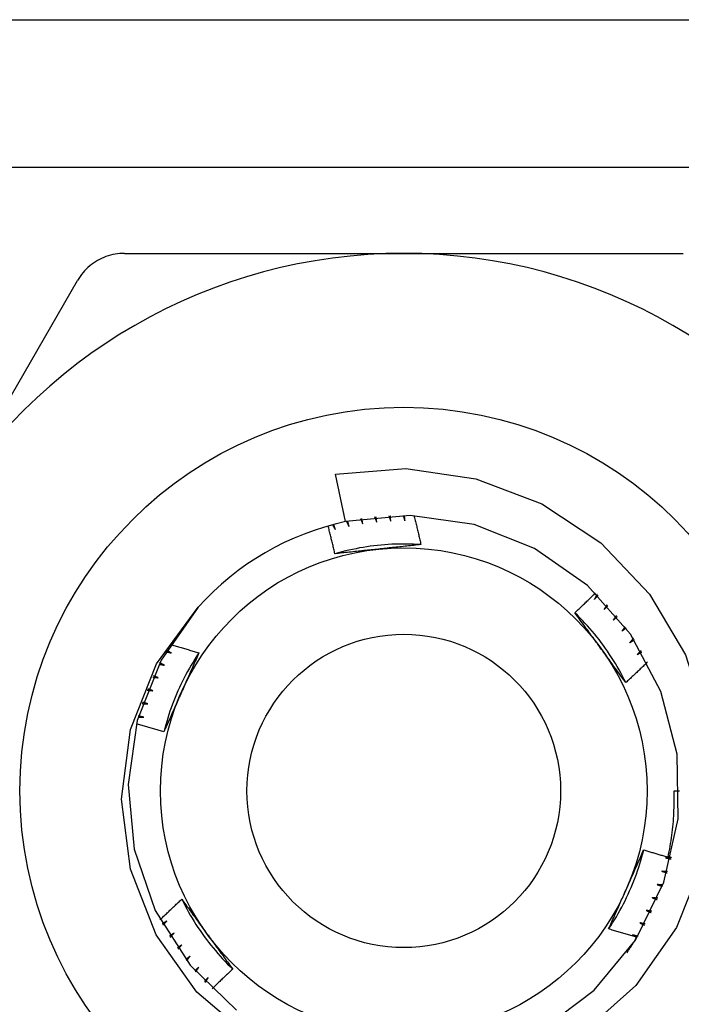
# Model space of a CAD drawing. Header units: inches. Extents: x 5 to 160, y 9 to 87.
# Tile 19 of 203: x 7.738 to 7.979, y 23.145 to 23.504. Entities that reach past the tile are written whole.
import ezdxf

# ---------------------------------------------------------------- set-up
doc = ezdxf.new("R2010")
doc.units = ezdxf.units.IN
doc.header["$MEASUREMENT"] = 0
doc.layers.add('Visible Edges(ANSI)', color=7, linetype='Continuous', lineweight=25)
doc.layers.add('Visible Tangent Edges(ANSI)', color=7, linetype='Continuous', lineweight=25)

msp = doc.modelspace()

# ---------------------------------------------------------------- linework, layer by layer
at = {"layer": 'Visible Edges(ANSI)'}
for p, q in [((7.55145, 23.50408), (31.82704, 23.50408)), ((7.7765, 23.41894), (7.87822, 23.41894)), ((7.87822, 23.41894), (7.97994, 23.41894)), ((7.7086, 23.32101), (7.75946, 23.4091)), ((7.85704, 23.32121), (7.8533, 23.33853)), ((7.97665, 23.22308), (7.97862, 23.22308))]:
    msp.add_line(p, q, dxfattribs=at)
at = {"layer": 'Visible Edges(ANSI)', "flags": 128}
for points in [[(7.7765, 23.41894), (7.77565, 23.41892), (7.77479, 23.41887), (7.77394, 23.41878), (7.77308, 23.41864), (7.77224, 23.41847), (7.77139, 23.41826), (7.77056, 23.41802), (7.76975, 23.41774), (7.76895, 23.41743), (7.76816, 23.41709), (7.7674, 23.41671), (7.76666, 23.41631), (7.76594, 23.41587), (7.76524, 23.4154), (7.76455, 23.41489), (7.76388, 23.41435), (7.76323, 23.41378), (7.7626, 23.41319), (7.762, 23.41256), (7.76143, 23.41191), (7.76089, 23.41124), (7.76038, 23.41055), (7.7599, 23.40983), (7.75946, 23.4091)], [(7.8533, 23.33853), (7.87896, 23.3405), (7.90445, 23.33683), (7.92847, 23.32767), (7.94993, 23.31342), (7.96765, 23.29481), (7.98079, 23.27268), (7.98862, 23.2482), (7.99073, 23.22258), (7.98696, 23.19713), (7.97749, 23.17326), (7.96276, 23.15218), (7.94359, 23.1351)], [(7.92869, 23.13629), (7.94756, 23.15047), (7.96259, 23.16866), (7.97296, 23.18986), (7.9781, 23.2129), (7.97772, 23.23649), (7.97183, 23.25935), (7.96078, 23.2802), (7.94516, 23.2979), (7.92585, 23.31146), (7.9039, 23.32013), (7.88053, 23.32344), (7.85704, 23.32121)], [(7.86243, 23.32222), (7.86247, 23.32214), (7.8625, 23.32207), (7.86254, 23.32199), (7.86258, 23.32191), (7.86261, 23.32184), (7.86265, 23.32176), (7.86269, 23.32168), (7.86272, 23.3216), (7.86276, 23.32153), (7.86279, 23.32145), (7.86283, 23.32137), (7.86287, 23.32129), (7.8629, 23.32122), (7.86294, 23.32114), (7.86297, 23.32106), (7.86301, 23.32099), (7.86305, 23.32091), (7.86308, 23.32083), (7.86312, 23.32075), (7.86315, 23.32068), (7.86319, 23.3206), (7.86323, 23.32052), (7.86326, 23.32044), (7.8633, 23.32037)], [(7.8633, 23.32037), (7.86328, 23.32045), (7.86327, 23.32053), (7.86325, 23.32061), (7.86324, 23.32069), (7.86322, 23.32077), (7.86321, 23.32085), (7.86319, 23.32093), (7.86318, 23.32101), (7.86317, 23.32109), (7.86315, 23.32117), (7.86314, 23.32125), (7.86312, 23.32133), (7.86311, 23.32141), (7.86309, 23.3215), (7.86308, 23.32158), (7.86306, 23.32166), (7.86305, 23.32174), (7.86303, 23.32182), (7.86302, 23.3219), (7.863, 23.32198), (7.86299, 23.32206), (7.86297, 23.32214), (7.86296, 23.32222), (7.86295, 23.3223)], [(7.8676, 23.32291), (7.86763, 23.32283), (7.86766, 23.32275), (7.8677, 23.32267), (7.86773, 23.32259), (7.86776, 23.32251), (7.86779, 23.32243), (7.86782, 23.32235), (7.86786, 23.32228), (7.86789, 23.3222), (7.86792, 23.32212), (7.86795, 23.32204), (7.86798, 23.32196), (7.86802, 23.32188), (7.86805, 23.3218), (7.86808, 23.32172), (7.86811, 23.32164), (7.86814, 23.32156), (7.86818, 23.32148), (7.86821, 23.32141), (7.86824, 23.32133), (7.86827, 23.32125), (7.8683, 23.32117), (7.86834, 23.32109), (7.86837, 23.32101)], [(7.86837, 23.32101), (7.86836, 23.32109), (7.86835, 23.32117), (7.86834, 23.32125), (7.86833, 23.32134), (7.86832, 23.32142), (7.8683, 23.3215), (7.86829, 23.32158), (7.86828, 23.32166), (7.86827, 23.32174), (7.86826, 23.32182), (7.86825, 23.3219), (7.86824, 23.32199), (7.86823, 23.32207), (7.86822, 23.32215), (7.86821, 23.32223), (7.8682, 23.32231), (7.86819, 23.32239), (7.86818, 23.32247), (7.86817, 23.32255), (7.86816, 23.32264), (7.86815, 23.32272), (7.86814, 23.3228), (7.86813, 23.32288), (7.86812, 23.32296)], [(7.87279, 23.32332), (7.87282, 23.32324), (7.87285, 23.32316), (7.87288, 23.32308), (7.87291, 23.323), (7.87293, 23.32292), (7.87296, 23.32284), (7.87299, 23.32276), (7.87302, 23.32268), (7.87305, 23.3226), (7.87307, 23.32252), (7.8731, 23.32244), (7.87313, 23.32236), (7.87316, 23.32228), (7.87319, 23.3222), (7.87321, 23.32212), (7.87324, 23.32203), (7.87327, 23.32195), (7.8733, 23.32187), (7.87333, 23.32179), (7.87335, 23.32171), (7.87338, 23.32163), (7.87341, 23.32155), (7.87344, 23.32147), (7.87346, 23.32139)], [(7.87346, 23.32139), (7.87346, 23.32147), (7.87345, 23.32155), (7.87345, 23.32163), (7.87344, 23.32172), (7.87343, 23.3218), (7.87343, 23.32188), (7.87342, 23.32196), (7.87341, 23.32204), (7.87341, 23.32212), (7.8734, 23.32221), (7.87339, 23.32229), (7.87339, 23.32237), (7.87338, 23.32245), (7.87338, 23.32253), (7.87337, 23.32262), (7.87336, 23.3227), (7.87336, 23.32278), (7.87335, 23.32286), (7.87334, 23.32294), (7.87334, 23.32302), (7.87333, 23.32311), (7.87333, 23.32319), (7.87332, 23.32327), (7.87331, 23.32335)], [(7.878, 23.32347), (7.87803, 23.32339), (7.87805, 23.32331), (7.87808, 23.32323), (7.8781, 23.32314), (7.87812, 23.32306), (7.87815, 23.32298), (7.87817, 23.3229), (7.8782, 23.32282), (7.87822, 23.32273), (7.87824, 23.32265), (7.87827, 23.32257), (7.87829, 23.32249), (7.87831, 23.32241), (7.87834, 23.32232), (7.87836, 23.32224), (7.87839, 23.32216), (7.87841, 23.32208), (7.87843, 23.322), (7.87846, 23.32191), (7.87848, 23.32183), (7.8785, 23.32175), (7.87853, 23.32167), (7.87855, 23.32159), (7.87857, 23.3215)], [(7.87857, 23.3215), (7.87857, 23.32159), (7.87857, 23.32167), (7.87857, 23.32175), (7.87857, 23.32183), (7.87856, 23.32191), (7.87856, 23.322), (7.87856, 23.32208), (7.87856, 23.32216), (7.87855, 23.32224), (7.87855, 23.32232), (7.87855, 23.32241), (7.87855, 23.32249), (7.87855, 23.32257), (7.87854, 23.32265), (7.87854, 23.32273), (7.87854, 23.32282), (7.87854, 23.3229), (7.87854, 23.32298), (7.87853, 23.32306), (7.87853, 23.32314), (7.87853, 23.32322), (7.87853, 23.32331), (7.87853, 23.32339), (7.87853, 23.32347)], [(7.88194, 23.3234), (7.88206, 23.32296), (7.88217, 23.32252), (7.88227, 23.32209), (7.88238, 23.32165), (7.88249, 23.32121), (7.8826, 23.32077), (7.88271, 23.32033), (7.88281, 23.31989), (7.88292, 23.31945), (7.88303, 23.31901), (7.88313, 23.31857), (7.88324, 23.31813), (7.88334, 23.31769), (7.88345, 23.31725), (7.88355, 23.3168), (7.88365, 23.31636), (7.88376, 23.31592), (7.88386, 23.31548), (7.88396, 23.31504), (7.88406, 23.3146), (7.88416, 23.31416), (7.88426, 23.31372), (7.88436, 23.31327), (7.88446, 23.31283)], [(7.85314, 23.30948), (7.85304, 23.30991), (7.85295, 23.31033), (7.85285, 23.31075), (7.85275, 23.31118), (7.85265, 23.3116), (7.85255, 23.31202), (7.85245, 23.31245), (7.85235, 23.31287), (7.85225, 23.31329), (7.85215, 23.31371), (7.85205, 23.31414), (7.85194, 23.31456), (7.85184, 23.31498), (7.85174, 23.3154), (7.85163, 23.31583), (7.85153, 23.31625), (7.85142, 23.31667), (7.85132, 23.31709), (7.85121, 23.31751), (7.85111, 23.31793), (7.851, 23.31836), (7.85089, 23.31878), (7.85078, 23.3192), (7.85068, 23.31962)], [(7.85224, 23.32005), (7.85228, 23.31998), (7.85233, 23.3199), (7.85237, 23.31983), (7.85241, 23.31976), (7.85246, 23.31969), (7.8525, 23.31961), (7.85255, 23.31954), (7.85259, 23.31947), (7.85263, 23.31939), (7.85268, 23.31932), (7.85272, 23.31925), (7.85277, 23.31917), (7.85281, 23.3191), (7.85285, 23.31903), (7.8529, 23.31895), (7.85294, 23.31888), (7.85299, 23.31881), (7.85303, 23.31873), (7.85307, 23.31866), (7.85312, 23.31859), (7.85316, 23.31852), (7.85321, 23.31844), (7.85325, 23.31837), (7.85329, 23.3183)], [(7.85329, 23.3183), (7.85327, 23.31837), (7.85325, 23.31845), (7.85322, 23.31853), (7.8532, 23.31861), (7.85318, 23.31869), (7.85315, 23.31877), (7.85313, 23.31885), (7.85311, 23.31892), (7.85309, 23.319), (7.85306, 23.31908), (7.85304, 23.31916), (7.85302, 23.31924), (7.85299, 23.31932), (7.85297, 23.3194), (7.85295, 23.31948), (7.85292, 23.31955), (7.8529, 23.31963), (7.85288, 23.31971), (7.85286, 23.31979), (7.85283, 23.31987), (7.85281, 23.31995), (7.85279, 23.32003), (7.85276, 23.3201), (7.85274, 23.32018)], [(7.85731, 23.32127), (7.85735, 23.32119), (7.85739, 23.32112), (7.85743, 23.32104), (7.85747, 23.32097), (7.85751, 23.32089), (7.85755, 23.32082), (7.85759, 23.32074), (7.85763, 23.32067), (7.85767, 23.32059), (7.85771, 23.32052), (7.85775, 23.32044), (7.85779, 23.32037), (7.85783, 23.32029), (7.85787, 23.32021), (7.85791, 23.32014), (7.85795, 23.32006), (7.85799, 23.31999), (7.85803, 23.31991), (7.85807, 23.31984), (7.85811, 23.31976), (7.85815, 23.31969), (7.85819, 23.31961), (7.85823, 23.31954), (7.85827, 23.31946)], [(7.85827, 23.31946), (7.85825, 23.31954), (7.85823, 23.31962), (7.85821, 23.3197), (7.85819, 23.31978), (7.85817, 23.31986), (7.85816, 23.31994), (7.85814, 23.32002), (7.85812, 23.3201), (7.8581, 23.32018), (7.85808, 23.32026), (7.85806, 23.32034), (7.85804, 23.32042), (7.85802, 23.3205), (7.858, 23.32058), (7.85798, 23.32066), (7.85797, 23.32074), (7.85795, 23.32082), (7.85793, 23.3209), (7.85791, 23.32098), (7.85789, 23.32106), (7.85787, 23.32114), (7.85785, 23.32122), (7.85783, 23.3213), (7.85782, 23.32138)], [(7.88446, 23.31283), (7.88314, 23.31291), (7.88182, 23.31297), (7.88051, 23.31301), (7.87919, 23.31303), (7.87787, 23.31304), (7.87655, 23.31302), (7.87523, 23.31299), (7.87391, 23.31293), (7.87259, 23.31286), (7.87128, 23.31277), (7.86996, 23.31266), (7.86865, 23.31253), (7.86734, 23.31238), (7.86603, 23.31221), (7.86473, 23.31202), (7.86342, 23.31181), (7.86212, 23.31159), (7.86083, 23.31134), (7.85954, 23.31108), (7.85825, 23.3108), (7.85696, 23.3105), (7.85568, 23.31018), (7.85441, 23.30984), (7.85314, 23.30948)], [(7.88446, 23.31283), (7.88382, 23.31276), (7.88318, 23.31269), (7.88253, 23.31262), (7.88189, 23.31255), (7.88125, 23.31248), (7.88061, 23.31241), (7.87996, 23.31234), (7.87932, 23.31227), (7.87868, 23.3122), (7.87803, 23.31213), (7.87739, 23.31206), (7.87674, 23.312), (7.8761, 23.31193), (7.87545, 23.31186), (7.87481, 23.31179), (7.87416, 23.31172), (7.87351, 23.31165), (7.87286, 23.31159), (7.87221, 23.31152), (7.87157, 23.31145), (7.87092, 23.31138), (7.87027, 23.31131), (7.86961, 23.31124), (7.86896, 23.31117)], [(7.86896, 23.31117), (7.8683, 23.3111), (7.86763, 23.31104), (7.86697, 23.31097), (7.86631, 23.3109), (7.86564, 23.31083), (7.86498, 23.31076), (7.86432, 23.31069), (7.86366, 23.31062), (7.863, 23.31055), (7.86234, 23.31048), (7.86168, 23.31041), (7.86102, 23.31034), (7.86036, 23.31027), (7.8597, 23.3102), (7.85905, 23.31013), (7.85839, 23.31005), (7.85773, 23.30998), (7.85708, 23.30991), (7.85642, 23.30984), (7.85576, 23.30977), (7.85511, 23.3097), (7.85445, 23.30963), (7.8538, 23.30955), (7.85314, 23.30948)], [(7.94051, 23.288), (7.94083, 23.2883), (7.94115, 23.28859), (7.94147, 23.28889), (7.94178, 23.28919), (7.9421, 23.28948), (7.94242, 23.28978), (7.94273, 23.29008), (7.94305, 23.29038), (7.94336, 23.29068), (7.94368, 23.29098), (7.94399, 23.29128), (7.94431, 23.29158), (7.94462, 23.29188), (7.94494, 23.29218), (7.94525, 23.29248), (7.94556, 23.29278), (7.94588, 23.29308), (7.94619, 23.29338), (7.9465, 23.29369), (7.94681, 23.29399), (7.94712, 23.29429), (7.94744, 23.29459), (7.94775, 23.2949), (7.94806, 23.2952)], [(7.94859, 23.29468), (7.94855, 23.2946), (7.94851, 23.29453), (7.94847, 23.29445), (7.94843, 23.29438), (7.94839, 23.2943), (7.94835, 23.29423), (7.94831, 23.29415), (7.94827, 23.29408), (7.94823, 23.294), (7.94819, 23.29393), (7.94815, 23.29385), (7.94811, 23.29378), (7.94807, 23.2937), (7.94803, 23.29363), (7.94798, 23.29355), (7.94794, 23.29348), (7.9479, 23.2934), (7.94786, 23.29333), (7.94782, 23.29325), (7.94778, 23.29318), (7.94774, 23.2931), (7.9477, 23.29303), (7.94766, 23.29295), (7.94762, 23.29288)], [(7.94762, 23.29288), (7.94767, 23.29294), (7.94773, 23.293), (7.94779, 23.29306), (7.94784, 23.29312), (7.9479, 23.29318), (7.94795, 23.29324), (7.94801, 23.2933), (7.94807, 23.29336), (7.94812, 23.29342), (7.94818, 23.29348), (7.94823, 23.29354), (7.94829, 23.2936), (7.94835, 23.29366), (7.9484, 23.29372), (7.94846, 23.29378), (7.94851, 23.29384), (7.94857, 23.29389), (7.94863, 23.29395), (7.94868, 23.29401), (7.94874, 23.29407), (7.9488, 23.29413), (7.94885, 23.29419), (7.94891, 23.29425), (7.94896, 23.29431)], [(7.82242, 23.13312), (7.80291, 23.14977), (7.788, 23.17068), (7.77867, 23.19456), (7.77549, 23.22002), (7.77873, 23.24548), (7.78822, 23.26933), (7.8034, 23.29002)], [(7.8034, 23.29002), (7.78984, 23.2707), (7.78117, 23.24876), (7.77786, 23.22539), (7.78009, 23.2019), (7.78774, 23.17957), (7.8004, 23.15965), (7.81736, 23.14324)], [(7.95222, 23.29093), (7.95217, 23.29086), (7.95213, 23.29078), (7.95208, 23.29071), (7.95204, 23.29064), (7.95199, 23.29056), (7.95195, 23.29049), (7.9519, 23.29042), (7.95186, 23.29035), (7.95182, 23.29027), (7.95177, 23.2902), (7.95173, 23.29013), (7.95168, 23.29006), (7.95164, 23.28998), (7.95159, 23.28991), (7.95155, 23.28984), (7.9515, 23.28976), (7.95146, 23.28969), (7.95141, 23.28962), (7.95137, 23.28955), (7.95133, 23.28947), (7.95128, 23.2894), (7.95124, 23.28933), (7.95119, 23.28926), (7.95115, 23.28918)], [(7.95115, 23.28918), (7.95121, 23.28924), (7.95126, 23.2893), (7.95132, 23.28935), (7.95138, 23.28941), (7.95144, 23.28947), (7.9515, 23.28952), (7.95156, 23.28958), (7.95162, 23.28964), (7.95168, 23.28969), (7.95174, 23.28975), (7.9518, 23.28981), (7.95186, 23.28986), (7.95192, 23.28992), (7.95197, 23.28998), (7.95203, 23.29003), (7.95209, 23.29009), (7.95215, 23.29015), (7.95221, 23.2902), (7.95227, 23.29026), (7.95233, 23.29032), (7.95239, 23.29037), (7.95245, 23.29043), (7.95251, 23.29049), (7.95257, 23.29054)], [(7.95906, 23.26255), (7.95848, 23.26373), (7.95787, 23.2649), (7.95725, 23.26607), (7.95661, 23.26722), (7.95595, 23.26836), (7.95528, 23.2695), (7.95459, 23.27062), (7.95388, 23.27174), (7.95316, 23.27284), (7.95242, 23.27394), (7.95167, 23.27502), (7.9509, 23.27609), (7.95012, 23.27715), (7.94932, 23.2782), (7.9485, 23.27924), (7.94767, 23.28026), (7.94683, 23.28127), (7.94597, 23.28228), (7.94509, 23.28326), (7.9442, 23.28424), (7.9433, 23.2852), (7.94238, 23.28615), (7.94145, 23.28708), (7.94051, 23.288)], [(7.94989, 23.27514), (7.94949, 23.27569), (7.9491, 23.27623), (7.94871, 23.27677), (7.94832, 23.27731), (7.94793, 23.27784), (7.94753, 23.27838), (7.94714, 23.27892), (7.94675, 23.27946), (7.94636, 23.27999), (7.94597, 23.28053), (7.94558, 23.28107), (7.94519, 23.2816), (7.9448, 23.28214), (7.94441, 23.28267), (7.94402, 23.28321), (7.94363, 23.28374), (7.94324, 23.28428), (7.94285, 23.28481), (7.94246, 23.28534), (7.94207, 23.28587), (7.94168, 23.28641), (7.94129, 23.28694), (7.9409, 23.28747), (7.94051, 23.288)], [(7.95564, 23.287), (7.95559, 23.28693), (7.95554, 23.28686), (7.95549, 23.28679), (7.95545, 23.28672), (7.9554, 23.28664), (7.95535, 23.28657), (7.9553, 23.2865), (7.95525, 23.28643), (7.9552, 23.28636), (7.95516, 23.28629), (7.95511, 23.28622), (7.95506, 23.28615), (7.95501, 23.28608), (7.95496, 23.28601), (7.95492, 23.28594), (7.95487, 23.28587), (7.95482, 23.2858), (7.95477, 23.28573), (7.95472, 23.28566), (7.95467, 23.28559), (7.95462, 23.28552), (7.95458, 23.28545), (7.95453, 23.28538), (7.95448, 23.28531)], [(7.95448, 23.28531), (7.95454, 23.28536), (7.9546, 23.28542), (7.95467, 23.28547), (7.95473, 23.28552), (7.95479, 23.28558), (7.95485, 23.28563), (7.95491, 23.28568), (7.95498, 23.28574), (7.95504, 23.28579), (7.9551, 23.28585), (7.95516, 23.2859), (7.95522, 23.28595), (7.95529, 23.28601), (7.95535, 23.28606), (7.95541, 23.28611), (7.95547, 23.28617), (7.95553, 23.28622), (7.9556, 23.28627), (7.95566, 23.28633), (7.95572, 23.28638), (7.95578, 23.28643), (7.95584, 23.28649), (7.95591, 23.28654), (7.95597, 23.28659)], [(7.95885, 23.28289), (7.9588, 23.28283), (7.95875, 23.28276), (7.9587, 23.28269), (7.95864, 23.28262), (7.95859, 23.28255), (7.95854, 23.28249), (7.95849, 23.28242), (7.95844, 23.28235), (7.95839, 23.28228), (7.95833, 23.28221), (7.95828, 23.28215), (7.95823, 23.28208), (7.95818, 23.28201), (7.95813, 23.28194), (7.95807, 23.28188), (7.95802, 23.28181), (7.95797, 23.28174), (7.95792, 23.28167), (7.95787, 23.2816), (7.95781, 23.28154), (7.95776, 23.28147), (7.95771, 23.2814), (7.95766, 23.28133), (7.95761, 23.28127)], [(7.95761, 23.28127), (7.95767, 23.28132), (7.95774, 23.28137), (7.9578, 23.28142), (7.95787, 23.28147), (7.95793, 23.28152), (7.95799, 23.28157), (7.95806, 23.28162), (7.95812, 23.28167), (7.95819, 23.28172), (7.95825, 23.28177), (7.95832, 23.28182), (7.95838, 23.28187), (7.95845, 23.28192), (7.95851, 23.28197), (7.95858, 23.28202), (7.95864, 23.28207), (7.95871, 23.28212), (7.95877, 23.28217), (7.95884, 23.28222), (7.9589, 23.28227), (7.95897, 23.28232), (7.95903, 23.28237), (7.9591, 23.28242), (7.95916, 23.28247)], [(7.7932, 23.27646), (7.79364, 23.27634), (7.79407, 23.27622), (7.79451, 23.27609), (7.79494, 23.27597), (7.79538, 23.27584), (7.79581, 23.27571), (7.79624, 23.27559), (7.79668, 23.27546), (7.79711, 23.27533), (7.79755, 23.2752), (7.79798, 23.27508), (7.79841, 23.27495), (7.79885, 23.27482), (7.79928, 23.27469), (7.79972, 23.27456), (7.80015, 23.27442), (7.80058, 23.27429), (7.80102, 23.27416), (7.80145, 23.27403), (7.80188, 23.27389), (7.80231, 23.27376), (7.80275, 23.27363), (7.80318, 23.27349), (7.80361, 23.27336)], [(7.96185, 23.27863), (7.96179, 23.27856), (7.96174, 23.2785), (7.96168, 23.27843), (7.96163, 23.27837), (7.96157, 23.2783), (7.96152, 23.27824), (7.96146, 23.27817), (7.96141, 23.27811), (7.96135, 23.27804), (7.9613, 23.27798), (7.96124, 23.27791), (7.96118, 23.27785), (7.96113, 23.27778), (7.96107, 23.27772), (7.96102, 23.27765), (7.96096, 23.27759), (7.96091, 23.27752), (7.96085, 23.27746), (7.9608, 23.27739), (7.96074, 23.27733), (7.96069, 23.27726), (7.96063, 23.2772), (7.96058, 23.27713), (7.96052, 23.27707)], [(7.96052, 23.27707), (7.96059, 23.27711), (7.96065, 23.27716), (7.96072, 23.27721), (7.96079, 23.27726), (7.96086, 23.2773), (7.96092, 23.27735), (7.96099, 23.2774), (7.96106, 23.27744), (7.96112, 23.27749), (7.96119, 23.27754), (7.96126, 23.27758), (7.96133, 23.27763), (7.96139, 23.27768), (7.96146, 23.27773), (7.96153, 23.27777), (7.9616, 23.27782), (7.96166, 23.27787), (7.96173, 23.27791), (7.9618, 23.27796), (7.96186, 23.27801), (7.96193, 23.27805), (7.962, 23.2781), (7.96207, 23.27815), (7.96213, 23.27819)], [(7.80362, 23.27335), (7.80289, 23.27225), (7.80218, 23.27114), (7.80148, 23.27002), (7.8008, 23.26889), (7.80014, 23.26775), (7.79949, 23.2666), (7.79886, 23.26544), (7.79825, 23.26427), (7.79765, 23.26309), (7.79708, 23.26191), (7.79652, 23.26071), (7.79597, 23.25951), (7.79545, 23.2583), (7.79494, 23.25709), (7.79445, 23.25586), (7.79397, 23.25463), (7.79352, 23.25339), (7.79308, 23.25215), (7.79267, 23.2509), (7.79227, 23.24964), (7.79188, 23.24838), (7.79152, 23.24711), (7.79118, 23.24584), (7.79085, 23.24456)], [(7.79161, 23.27384), (7.79169, 23.27382), (7.79177, 23.2738), (7.79185, 23.27377), (7.79194, 23.27375), (7.79202, 23.27373), (7.7921, 23.27371), (7.79219, 23.27369), (7.79227, 23.27367), (7.79235, 23.27365), (7.79243, 23.27363), (7.79252, 23.27361), (7.7926, 23.27358), (7.79268, 23.27356), (7.79276, 23.27354), (7.79285, 23.27352), (7.79293, 23.2735), (7.79301, 23.27348), (7.79309, 23.27346), (7.79318, 23.27344), (7.79326, 23.27342), (7.79334, 23.27339), (7.79342, 23.27337), (7.79351, 23.27335), (7.79359, 23.27333)], [(7.79359, 23.27333), (7.79352, 23.27337), (7.79345, 23.27341), (7.79337, 23.27345), (7.7933, 23.27349), (7.79323, 23.27353), (7.79316, 23.27357), (7.79309, 23.27361), (7.79302, 23.27365), (7.79294, 23.27369), (7.79287, 23.27373), (7.7928, 23.27377), (7.79273, 23.27381), (7.79266, 23.27385), (7.79259, 23.27389), (7.79251, 23.27393), (7.79244, 23.27397), (7.79237, 23.27401), (7.7923, 23.27405), (7.79223, 23.27409), (7.79216, 23.27413), (7.79209, 23.27417), (7.79201, 23.27421), (7.79194, 23.27425), (7.79187, 23.27429)], [(7.80361, 23.27336), (7.80335, 23.27276), (7.80309, 23.27217), (7.80283, 23.27158), (7.80257, 23.27099), (7.80231, 23.2704), (7.80205, 23.26981), (7.80179, 23.26922), (7.80153, 23.26863), (7.80126, 23.26803), (7.801, 23.26744), (7.80074, 23.26685), (7.80048, 23.26626), (7.80021, 23.26566), (7.79995, 23.26507), (7.79969, 23.26447), (7.79942, 23.26388), (7.79916, 23.26329), (7.79889, 23.26269), (7.79863, 23.26209), (7.79836, 23.2615), (7.7981, 23.2609), (7.79783, 23.2603), (7.79756, 23.25971), (7.7973, 23.25911)], [(7.95907, 23.26255), (7.95869, 23.26307), (7.95831, 23.26359), (7.95792, 23.26412), (7.95754, 23.26464), (7.95716, 23.26516), (7.95678, 23.26568), (7.9564, 23.2662), (7.95602, 23.26672), (7.95563, 23.26725), (7.95525, 23.26777), (7.95487, 23.26829), (7.95449, 23.26882), (7.95411, 23.26934), (7.95372, 23.26987), (7.95334, 23.27039), (7.95296, 23.27092), (7.95258, 23.27145), (7.95219, 23.27197), (7.95181, 23.2725), (7.95143, 23.27303), (7.95104, 23.27356), (7.95066, 23.27409), (7.95027, 23.27461), (7.94989, 23.27514)], [(7.96462, 23.27421), (7.96456, 23.27415), (7.9645, 23.27409), (7.96444, 23.27403), (7.96438, 23.27396), (7.96433, 23.2739), (7.96427, 23.27384), (7.96421, 23.27378), (7.96415, 23.27372), (7.96409, 23.27365), (7.96403, 23.27359), (7.96397, 23.27353), (7.96392, 23.27347), (7.96386, 23.2734), (7.9638, 23.27334), (7.96374, 23.27328), (7.96368, 23.27322), (7.96362, 23.27316), (7.96356, 23.27309), (7.96351, 23.27303), (7.96345, 23.27297), (7.96339, 23.27291), (7.96333, 23.27285), (7.96327, 23.27279), (7.96321, 23.27272)], [(7.96321, 23.27272), (7.96328, 23.27277), (7.96335, 23.27281), (7.96342, 23.27285), (7.96349, 23.2729), (7.96356, 23.27294), (7.96363, 23.27298), (7.9637, 23.27303), (7.96377, 23.27307), (7.96384, 23.27311), (7.96391, 23.27316), (7.96398, 23.2732), (7.96405, 23.27324), (7.96412, 23.27329), (7.96419, 23.27333), (7.96425, 23.27337), (7.96432, 23.27342), (7.96439, 23.27346), (7.96446, 23.2735), (7.96453, 23.27355), (7.9646, 23.27359), (7.96467, 23.27363), (7.96474, 23.27368), (7.96481, 23.27372), (7.96488, 23.27376)], [(7.78909, 23.26927), (7.78917, 23.26926), (7.78926, 23.26924), (7.78934, 23.26922), (7.78942, 23.26921), (7.78951, 23.26919), (7.78959, 23.26917), (7.78967, 23.26916), (7.78976, 23.26914), (7.78984, 23.26912), (7.78993, 23.26911), (7.79001, 23.26909), (7.79009, 23.26907), (7.79018, 23.26906), (7.79026, 23.26904), (7.79034, 23.26902), (7.79043, 23.26901), (7.79051, 23.26899), (7.79059, 23.26897), (7.79068, 23.26895), (7.79076, 23.26894), (7.79084, 23.26892), (7.79093, 23.2689), (7.79101, 23.26889), (7.7911, 23.26887)], [(7.7911, 23.26887), (7.79102, 23.26891), (7.79095, 23.26894), (7.79087, 23.26898), (7.7908, 23.26901), (7.79073, 23.26905), (7.79065, 23.26908), (7.79058, 23.26912), (7.79051, 23.26916), (7.79043, 23.26919), (7.79036, 23.26923), (7.79029, 23.26926), (7.79021, 23.2693), (7.79014, 23.26934), (7.79006, 23.26937), (7.78999, 23.26941), (7.78992, 23.26945), (7.78984, 23.26948), (7.78977, 23.26952), (7.7897, 23.26955), (7.78962, 23.26959), (7.78955, 23.26963), (7.78948, 23.26966), (7.7894, 23.2697), (7.78933, 23.26973)], [(7.96697, 23.27002), (7.96664, 23.2697), (7.96632, 23.26939), (7.96599, 23.26907), (7.96567, 23.26876), (7.96534, 23.26844), (7.96501, 23.26813), (7.96469, 23.26782), (7.96436, 23.26751), (7.96403, 23.26719), (7.9637, 23.26688), (7.96337, 23.26657), (7.96305, 23.26626), (7.96272, 23.26595), (7.96239, 23.26564), (7.96206, 23.26533), (7.96173, 23.26502), (7.9614, 23.26471), (7.96106, 23.2644), (7.96073, 23.26409), (7.9604, 23.26378), (7.96007, 23.26348), (7.95974, 23.26317), (7.9594, 23.26286), (7.95907, 23.26255)], [(7.78884, 23.26429), (7.78876, 23.26432), (7.78869, 23.26435), (7.78861, 23.26438), (7.78853, 23.26441), (7.78846, 23.26445), (7.78838, 23.26448), (7.78831, 23.26451), (7.78823, 23.26454), (7.78816, 23.26457), (7.78808, 23.26461), (7.78801, 23.26464), (7.78793, 23.26467), (7.78786, 23.2647), (7.78778, 23.26473), (7.78771, 23.26477), (7.78763, 23.2648), (7.78755, 23.26483), (7.78748, 23.26486), (7.7874, 23.2649), (7.78733, 23.26493), (7.78725, 23.26496), (7.78718, 23.26499), (7.7871, 23.26503), (7.78703, 23.26506)], [(7.78681, 23.26458), (7.7869, 23.26457), (7.78698, 23.26456), (7.78706, 23.26455), (7.78715, 23.26454), (7.78723, 23.26452), (7.78732, 23.26451), (7.7874, 23.2645), (7.78749, 23.26449), (7.78757, 23.26447), (7.78765, 23.26446), (7.78774, 23.26445), (7.78782, 23.26444), (7.78791, 23.26442), (7.78799, 23.26441), (7.78808, 23.2644), (7.78816, 23.26439), (7.78825, 23.26437), (7.78833, 23.26436), (7.78841, 23.26435), (7.7885, 23.26434), (7.78858, 23.26432), (7.78867, 23.26431), (7.78875, 23.2643), (7.78884, 23.26429)], [(7.78478, 23.25978), (7.78486, 23.25978), (7.78495, 23.25977), (7.78503, 23.25976), (7.78512, 23.25975), (7.7852, 23.25974), (7.78529, 23.25974), (7.78537, 23.25973), (7.78546, 23.25972), (7.78554, 23.25971), (7.78563, 23.2597), (7.78571, 23.2597), (7.7858, 23.25969), (7.78588, 23.25968), (7.78597, 23.25967), (7.78605, 23.25966), (7.78614, 23.25966), (7.78622, 23.25965), (7.78631, 23.25964), (7.78639, 23.25963), (7.78648, 23.25962), (7.78656, 23.25962), (7.78665, 23.25961), (7.78673, 23.2596), (7.78682, 23.25959)], [(7.78682, 23.25959), (7.78674, 23.25962), (7.78666, 23.25965), (7.78659, 23.25967), (7.78651, 23.2597), (7.78643, 23.25973), (7.78636, 23.25976), (7.78628, 23.25979), (7.7862, 23.25982), (7.78613, 23.25984), (7.78605, 23.25987), (7.78597, 23.2599), (7.78589, 23.25993), (7.78582, 23.25996), (7.78574, 23.25998), (7.78566, 23.26001), (7.78559, 23.26004), (7.78551, 23.26007), (7.78543, 23.2601), (7.78536, 23.26013), (7.78528, 23.26015), (7.7852, 23.26018), (7.78513, 23.26021), (7.78505, 23.26024), (7.78497, 23.26027)], [(7.7973, 23.25911), (7.79703, 23.2585), (7.79675, 23.25789), (7.79648, 23.25728), (7.79621, 23.25667), (7.79594, 23.25606), (7.79567, 23.25545), (7.7954, 23.25484), (7.79513, 23.25424), (7.79486, 23.25363), (7.79459, 23.25302), (7.79432, 23.25242), (7.79405, 23.25181), (7.79378, 23.25121), (7.79352, 23.2506), (7.79325, 23.24999), (7.79298, 23.24939), (7.79271, 23.24879), (7.79245, 23.24818), (7.79218, 23.24758), (7.79191, 23.24697), (7.79165, 23.24637), (7.79138, 23.24577), (7.79112, 23.24516), (7.79085, 23.24456)], [(7.783, 23.25488), (7.78309, 23.25488), (7.78317, 23.25488), (7.78326, 23.25487), (7.78334, 23.25487), (7.78343, 23.25487), (7.78351, 23.25486), (7.7836, 23.25486), (7.78368, 23.25486), (7.78377, 23.25485), (7.78385, 23.25485), (7.78394, 23.25485), (7.78402, 23.25484), (7.78411, 23.25484), (7.78419, 23.25483), (7.78428, 23.25483), (7.78436, 23.25483), (7.78445, 23.25482), (7.78453, 23.25482), (7.78462, 23.25482), (7.78471, 23.25481), (7.78479, 23.25481), (7.78488, 23.2548), (7.78496, 23.2548), (7.78505, 23.2548)], [(7.78505, 23.2548), (7.78497, 23.25482), (7.78489, 23.25484), (7.78481, 23.25487), (7.78473, 23.25489), (7.78465, 23.25492), (7.78458, 23.25494), (7.7845, 23.25497), (7.78442, 23.25499), (7.78434, 23.25501), (7.78426, 23.25504), (7.78418, 23.25506), (7.78411, 23.25509), (7.78403, 23.25511), (7.78395, 23.25513), (7.78387, 23.25516), (7.78379, 23.25518), (7.78371, 23.25521), (7.78364, 23.25523), (7.78356, 23.25526), (7.78348, 23.25528), (7.7834, 23.2553), (7.78332, 23.25533), (7.78324, 23.25535), (7.78317, 23.25538)], [(7.78353, 23.24992), (7.78345, 23.24994), (7.78337, 23.24996), (7.78329, 23.24998), (7.78321, 23.25), (7.78313, 23.25002), (7.78305, 23.25004), (7.78297, 23.25006), (7.78289, 23.25008), (7.78281, 23.2501), (7.78273, 23.25012), (7.78265, 23.25014), (7.78257, 23.25016), (7.78249, 23.25018), (7.78241, 23.2502), (7.78233, 23.25022), (7.78225, 23.25024), (7.78217, 23.25026), (7.78209, 23.25028), (7.78202, 23.2503), (7.78194, 23.25032), (7.78186, 23.25034), (7.78178, 23.25036), (7.7817, 23.25038), (7.78162, 23.2504)], [(7.79085, 23.24456), (7.79044, 23.24469), (7.79002, 23.24481), (7.78961, 23.24494), (7.78919, 23.24507), (7.78877, 23.24519), (7.78836, 23.24532), (7.78794, 23.24544), (7.78752, 23.24557), (7.78711, 23.24569), (7.78669, 23.24582), (7.78627, 23.24594), (7.78586, 23.24606), (7.78544, 23.24618), (7.78502, 23.2463), (7.78461, 23.24643), (7.78419, 23.24655), (7.78377, 23.24667), (7.78335, 23.24679), (7.78293, 23.2469), (7.78252, 23.24702), (7.7821, 23.24714), (7.78168, 23.24726), (7.78126, 23.24738), (7.78084, 23.24749)], [(7.78148, 23.2499), (7.78156, 23.2499), (7.78165, 23.2499), (7.78173, 23.2499), (7.78182, 23.2499), (7.7819, 23.2499), (7.78199, 23.2499), (7.78207, 23.24991), (7.78216, 23.24991), (7.78225, 23.24991), (7.78233, 23.24991), (7.78242, 23.24991), (7.7825, 23.24991), (7.78259, 23.24991), (7.78267, 23.24991), (7.78276, 23.24991), (7.78284, 23.24991), (7.78293, 23.24991), (7.78301, 23.24991), (7.7831, 23.24991), (7.78318, 23.24992), (7.78327, 23.24992), (7.78335, 23.24992), (7.78344, 23.24992), (7.78353, 23.24992)], [(7.97445, 23.19898), (7.97466, 23.19997), (7.97486, 23.20097), (7.97505, 23.20196), (7.97522, 23.20295), (7.97539, 23.20395), (7.97555, 23.20495), (7.9757, 23.20595), (7.97584, 23.20695), (7.97597, 23.20795), (7.97608, 23.20896), (7.97619, 23.20996), (7.97629, 23.21097), (7.97638, 23.21197), (7.97645, 23.21298), (7.97652, 23.21399), (7.97657, 23.21499), (7.97662, 23.216), (7.97666, 23.21701), (7.97668, 23.21802), (7.97669, 23.21903), (7.9767, 23.22004), (7.97669, 23.22106), (7.97668, 23.22207), (7.97665, 23.22308)], [(7.95283, 23.1728), (7.95356, 23.1739), (7.95427, 23.17501), (7.95496, 23.17613), (7.95564, 23.17726), (7.95631, 23.17841), (7.95695, 23.17956), (7.95758, 23.18072), (7.95819, 23.18188), (7.95879, 23.18306), (7.95937, 23.18425), (7.95993, 23.18544), (7.96047, 23.18664), (7.961, 23.18785), (7.96151, 23.18907), (7.962, 23.19029), (7.96247, 23.19153), (7.96292, 23.19276), (7.96336, 23.19401), (7.96378, 23.19526), (7.96418, 23.19652), (7.96456, 23.19778), (7.96492, 23.19905), (7.96527, 23.20032), (7.96559, 23.2016)], [(7.95915, 23.18705), (7.95942, 23.18766), (7.95969, 23.18827), (7.95996, 23.18888), (7.96023, 23.18949), (7.9605, 23.1901), (7.96077, 23.1907), (7.96104, 23.19131), (7.96131, 23.19192), (7.96158, 23.19253), (7.96185, 23.19313), (7.96212, 23.19374), (7.96239, 23.19434), (7.96266, 23.19495), (7.96293, 23.19555), (7.9632, 23.19616), (7.96346, 23.19676), (7.96373, 23.19737), (7.964, 23.19797), (7.96426, 23.19858), (7.96453, 23.19918), (7.9648, 23.19978), (7.96506, 23.20039), (7.96533, 23.20099), (7.96559, 23.2016)], [(7.96559, 23.2016), (7.96596, 23.20148), (7.96633, 23.20137), (7.9667, 23.20126), (7.96706, 23.20114), (7.96743, 23.20103), (7.9678, 23.20092), (7.96817, 23.20081), (7.96854, 23.2007), (7.96891, 23.20059), (7.96927, 23.20048), (7.96964, 23.20037), (7.97001, 23.20026), (7.97038, 23.20015), (7.97075, 23.20005), (7.97112, 23.19994), (7.97149, 23.19983), (7.97186, 23.19972), (7.97223, 23.19962), (7.9726, 23.19951), (7.97297, 23.1994), (7.97334, 23.1993), (7.97371, 23.19919), (7.97408, 23.19909), (7.97445, 23.19898)], [(7.97563, 23.19878), (7.97555, 23.19877), (7.97546, 23.19877), (7.97537, 23.19877), (7.97529, 23.19876), (7.9752, 23.19876), (7.97512, 23.19876), (7.97503, 23.19875), (7.97495, 23.19875), (7.97486, 23.19875), (7.97478, 23.19874), (7.97469, 23.19874), (7.97461, 23.19874), (7.97452, 23.19874), (7.97444, 23.19873), (7.97435, 23.19873), (7.97427, 23.19873), (7.97418, 23.19872), (7.9741, 23.19872), (7.97401, 23.19872), (7.97393, 23.19872), (7.97384, 23.19871), (7.97375, 23.19871), (7.97367, 23.19871), (7.97358, 23.1987)], [(7.97358, 23.1987), (7.97366, 23.19869), (7.97374, 23.19867), (7.97382, 23.19865), (7.9739, 23.19863), (7.97398, 23.19861), (7.97406, 23.1986), (7.97414, 23.19858), (7.97422, 23.19856), (7.9743, 23.19854), (7.97438, 23.19853), (7.97446, 23.19851), (7.97454, 23.19849), (7.97462, 23.19847), (7.9747, 23.19845), (7.97478, 23.19843), (7.97486, 23.19842), (7.97494, 23.1984), (7.97502, 23.19838), (7.9751, 23.19836), (7.97518, 23.19834), (7.97526, 23.19833), (7.97534, 23.19831), (7.97542, 23.19829), (7.9755, 23.19827)], [(7.97449, 23.19918), (7.97454, 23.19917), (7.97459, 23.19915), (7.97464, 23.19914), (7.97468, 23.19913), (7.97473, 23.19911), (7.97478, 23.1991), (7.97483, 23.19909), (7.97488, 23.19907), (7.97493, 23.19906), (7.97497, 23.19905), (7.97502, 23.19903), (7.97507, 23.19902), (7.97512, 23.19901), (7.97517, 23.19899), (7.97522, 23.19898), (7.97526, 23.19897), (7.97531, 23.19895), (7.97536, 23.19894), (7.97541, 23.19893), (7.97546, 23.19891), (7.97551, 23.1989), (7.97555, 23.19889), (7.9756, 23.19887), (7.97565, 23.19886)], [(7.97219, 23.19379), (7.97227, 23.19377), (7.97235, 23.19374), (7.97243, 23.19372), (7.97251, 23.1937), (7.97259, 23.19368), (7.97266, 23.19366), (7.97274, 23.19363), (7.97282, 23.19361), (7.9729, 23.19359), (7.97298, 23.19357), (7.97306, 23.19354), (7.97314, 23.19352), (7.97322, 23.1935), (7.9733, 23.19348), (7.97337, 23.19346), (7.97345, 23.19343), (7.97353, 23.19341), (7.97361, 23.19339), (7.97369, 23.19337), (7.97377, 23.19334), (7.97385, 23.19332), (7.97393, 23.1933), (7.97401, 23.19328), (7.97408, 23.19326)], [(7.97424, 23.19375), (7.97415, 23.19375), (7.97407, 23.19376), (7.97398, 23.19376), (7.9739, 23.19376), (7.97381, 23.19376), (7.97373, 23.19376), (7.97364, 23.19376), (7.97356, 23.19376), (7.97347, 23.19376), (7.97338, 23.19377), (7.9733, 23.19377), (7.97321, 23.19377), (7.97313, 23.19377), (7.97304, 23.19377), (7.97296, 23.19377), (7.97287, 23.19377), (7.97279, 23.19378), (7.9727, 23.19378), (7.97262, 23.19378), (7.97253, 23.19378), (7.97245, 23.19378), (7.97236, 23.19378), (7.97228, 23.19379), (7.97219, 23.19379)], [(7.95283, 23.1728), (7.95309, 23.17339), (7.95335, 23.17398), (7.95361, 23.17457), (7.95387, 23.17516), (7.95413, 23.17575), (7.9544, 23.17635), (7.95466, 23.17694), (7.95492, 23.17753), (7.95518, 23.17812), (7.95544, 23.17871), (7.95571, 23.17931), (7.95597, 23.1799), (7.95623, 23.18049), (7.95649, 23.18109), (7.95676, 23.18168), (7.95702, 23.18227), (7.95729, 23.18287), (7.95755, 23.18346), (7.95782, 23.18406), (7.95808, 23.18466), (7.95835, 23.18525), (7.95861, 23.18585), (7.95888, 23.18645), (7.95915, 23.18705)], [(7.97054, 23.18895), (7.97062, 23.18892), (7.9707, 23.1889), (7.97078, 23.18887), (7.97085, 23.18885), (7.97093, 23.18882), (7.97101, 23.18879), (7.97109, 23.18877), (7.97117, 23.18874), (7.97124, 23.18871), (7.97132, 23.18869), (7.9714, 23.18866), (7.97148, 23.18864), (7.97155, 23.18861), (7.97163, 23.18858), (7.97171, 23.18856), (7.97179, 23.18853), (7.97186, 23.1885), (7.97194, 23.18848), (7.97202, 23.18845), (7.9721, 23.18843), (7.97217, 23.1884), (7.97225, 23.18837), (7.97233, 23.18835), (7.97241, 23.18832)], [(7.97259, 23.18881), (7.9725, 23.18881), (7.97242, 23.18882), (7.97233, 23.18883), (7.97225, 23.18883), (7.97216, 23.18884), (7.97208, 23.18884), (7.97199, 23.18885), (7.97191, 23.18885), (7.97182, 23.18886), (7.97174, 23.18887), (7.97165, 23.18887), (7.97156, 23.18888), (7.97148, 23.18888), (7.97139, 23.18889), (7.97131, 23.1889), (7.97122, 23.1889), (7.97114, 23.18891), (7.97105, 23.18891), (7.97097, 23.18892), (7.97088, 23.18893), (7.9708, 23.18893), (7.97071, 23.18894), (7.97063, 23.18894), (7.97054, 23.18895)], [(7.78948, 23.17614), (7.7898, 23.17645), (7.79013, 23.17677), (7.79045, 23.17708), (7.79078, 23.1774), (7.79111, 23.17771), (7.79143, 23.17802), (7.79176, 23.17834), (7.79209, 23.17865), (7.79241, 23.17896), (7.79274, 23.17927), (7.79307, 23.17959), (7.7934, 23.1799), (7.79373, 23.18021), (7.79406, 23.18052), (7.79439, 23.18083), (7.79472, 23.18114), (7.79505, 23.18145), (7.79538, 23.18176), (7.79571, 23.18206), (7.79604, 23.18237), (7.79638, 23.18268), (7.79671, 23.18299), (7.79704, 23.18329), (7.79737, 23.1836)], [(7.79737, 23.1836), (7.79776, 23.18308), (7.79814, 23.18256), (7.79852, 23.18204), (7.7989, 23.18152), (7.79928, 23.181), (7.79967, 23.18048), (7.80005, 23.17995), (7.80043, 23.17943), (7.80081, 23.17891), (7.80119, 23.17838), (7.80157, 23.17786), (7.80196, 23.17734), (7.80234, 23.17681), (7.80272, 23.17629), (7.8031, 23.17576), (7.80349, 23.17524), (7.80387, 23.17471), (7.80425, 23.17418), (7.80464, 23.17366), (7.80502, 23.17313), (7.8054, 23.1726), (7.80579, 23.17207), (7.80617, 23.17154), (7.80656, 23.17101)], [(7.79738, 23.1836), (7.79797, 23.18242), (7.79857, 23.18125), (7.7992, 23.18009), (7.79984, 23.17893), (7.80049, 23.17779), (7.80117, 23.17666), (7.80186, 23.17553), (7.80256, 23.17442), (7.80328, 23.17331), (7.80402, 23.17222), (7.80477, 23.17114), (7.80554, 23.17006), (7.80633, 23.169), (7.80713, 23.16795), (7.80794, 23.16692), (7.80877, 23.16589), (7.80962, 23.16488), (7.81048, 23.16388), (7.81135, 23.16289), (7.81224, 23.16192), (7.81314, 23.16096), (7.81406, 23.16001), (7.81499, 23.15907), (7.81593, 23.15815)], [(7.96865, 23.1842), (7.96872, 23.18417), (7.9688, 23.18414), (7.96888, 23.18411), (7.96895, 23.18408), (7.96903, 23.18405), (7.96911, 23.18402), (7.96918, 23.18399), (7.96926, 23.18396), (7.96933, 23.18393), (7.96941, 23.1839), (7.96949, 23.18387), (7.96956, 23.18384), (7.96964, 23.18381), (7.96971, 23.18378), (7.96979, 23.18375), (7.96987, 23.18372), (7.96994, 23.18369), (7.97002, 23.18366), (7.9701, 23.18363), (7.97017, 23.1836), (7.97025, 23.18357), (7.97032, 23.18354), (7.9704, 23.18351), (7.97048, 23.18348)], [(7.97068, 23.18396), (7.9706, 23.18397), (7.97051, 23.18398), (7.97043, 23.18399), (7.97034, 23.184), (7.97026, 23.18401), (7.97017, 23.18402), (7.97009, 23.18403), (7.97, 23.18404), (7.96992, 23.18405), (7.96983, 23.18406), (7.96975, 23.18407), (7.96966, 23.18408), (7.96958, 23.18409), (7.96949, 23.1841), (7.96941, 23.18411), (7.96933, 23.18412), (7.96924, 23.18413), (7.96916, 23.18414), (7.96907, 23.18415), (7.96899, 23.18416), (7.9689, 23.18417), (7.96882, 23.18418), (7.96873, 23.18419), (7.96865, 23.1842)], [(7.96651, 23.17956), (7.96658, 23.17953), (7.96666, 23.17949), (7.96673, 23.17946), (7.96681, 23.17943), (7.96688, 23.17939), (7.96696, 23.17936), (7.96703, 23.17932), (7.9671, 23.17929), (7.96718, 23.17926), (7.96725, 23.17922), (7.96733, 23.17919), (7.9674, 23.17915), (7.96748, 23.17912), (7.96755, 23.17909), (7.96763, 23.17905), (7.9677, 23.17902), (7.96778, 23.17898), (7.96785, 23.17895), (7.96792, 23.17891), (7.968, 23.17888), (7.96807, 23.17885), (7.96815, 23.17881), (7.96822, 23.17878), (7.9683, 23.17874)], [(7.96853, 23.17921), (7.96844, 23.17923), (7.96836, 23.17924), (7.96827, 23.17925), (7.96819, 23.17927), (7.9681, 23.17928), (7.96802, 23.1793), (7.96794, 23.17931), (7.96785, 23.17933), (7.96777, 23.17934), (7.96768, 23.17936), (7.9676, 23.17937), (7.96752, 23.17939), (7.96743, 23.1794), (7.96735, 23.17942), (7.96726, 23.17943), (7.96718, 23.17944), (7.9671, 23.17946), (7.96701, 23.17947), (7.96693, 23.17949), (7.96684, 23.1795), (7.96676, 23.17952), (7.96668, 23.17953), (7.96659, 23.17955), (7.96651, 23.17956)], [(7.79197, 23.17565), (7.7919, 23.17561), (7.79183, 23.17557), (7.79176, 23.17553), (7.79169, 23.17549), (7.79162, 23.17545), (7.79155, 23.1754), (7.79148, 23.17536), (7.79141, 23.17532), (7.79134, 23.17528), (7.79127, 23.17524), (7.7912, 23.1752), (7.79113, 23.17516), (7.79105, 23.17511), (7.79098, 23.17507), (7.79091, 23.17503), (7.79084, 23.17499), (7.79077, 23.17495), (7.7907, 23.17491), (7.79063, 23.17487), (7.79056, 23.17482), (7.79049, 23.17478), (7.79042, 23.17474), (7.79035, 23.1747), (7.79028, 23.17466)], [(7.79053, 23.1742), (7.79059, 23.17426), (7.79065, 23.17432), (7.79071, 23.17438), (7.79077, 23.17445), (7.79083, 23.17451), (7.79089, 23.17457), (7.79095, 23.17463), (7.79101, 23.17469), (7.79107, 23.17475), (7.79113, 23.17481), (7.79119, 23.17487), (7.79125, 23.17493), (7.79131, 23.17499), (7.79137, 23.17505), (7.79143, 23.17511), (7.79149, 23.17517), (7.79155, 23.17523), (7.79161, 23.17529), (7.79167, 23.17535), (7.79173, 23.17541), (7.79179, 23.17547), (7.79185, 23.17553), (7.79191, 23.17559), (7.79197, 23.17565)], [(7.96413, 23.17504), (7.9642, 23.175), (7.96428, 23.17496), (7.96435, 23.17493), (7.96442, 23.17489), (7.96449, 23.17485), (7.96457, 23.17481), (7.96464, 23.17477), (7.96471, 23.17474), (7.96478, 23.1747), (7.96486, 23.17466), (7.96493, 23.17462), (7.965, 23.17458), (7.96508, 23.17455), (7.96515, 23.17451), (7.96522, 23.17447), (7.96529, 23.17443), (7.96537, 23.17439), (7.96544, 23.17436), (7.96551, 23.17432), (7.96558, 23.17428), (7.96566, 23.17424), (7.96573, 23.1742), (7.9658, 23.17417), (7.96587, 23.17413)], [(7.96613, 23.17458), (7.96604, 23.1746), (7.96596, 23.17462), (7.96588, 23.17464), (7.96579, 23.17466), (7.96571, 23.17468), (7.96563, 23.1747), (7.96554, 23.17472), (7.96546, 23.17473), (7.96538, 23.17475), (7.96529, 23.17477), (7.96521, 23.17479), (7.96513, 23.17481), (7.96505, 23.17483), (7.96496, 23.17485), (7.96488, 23.17487), (7.9648, 23.17489), (7.96471, 23.17491), (7.96463, 23.17492), (7.96455, 23.17494), (7.96446, 23.17496), (7.96438, 23.17498), (7.9643, 23.175), (7.96421, 23.17502), (7.96413, 23.17504)], [(7.96304, 23.16975), (7.96261, 23.16987), (7.96218, 23.16999), (7.96176, 23.17012), (7.96133, 23.17024), (7.9609, 23.17036), (7.96048, 23.17049), (7.96005, 23.17061), (7.95963, 23.17074), (7.9592, 23.17086), (7.95878, 23.17099), (7.95835, 23.17111), (7.95793, 23.17124), (7.9575, 23.17137), (7.95708, 23.17149), (7.95665, 23.17162), (7.95623, 23.17175), (7.9558, 23.17188), (7.95538, 23.17201), (7.95495, 23.17214), (7.95453, 23.17227), (7.95411, 23.1724), (7.95368, 23.17253), (7.95326, 23.17267), (7.95283, 23.1728)], [(7.79455, 23.17124), (7.79448, 23.1712), (7.79441, 23.17115), (7.79435, 23.17111), (7.79428, 23.17106), (7.79421, 23.17102), (7.79414, 23.17097), (7.79407, 23.17093), (7.794, 23.17088), (7.79394, 23.17083), (7.79387, 23.17079), (7.7938, 23.17074), (7.79373, 23.1707), (7.79366, 23.17065), (7.79359, 23.17061), (7.79352, 23.17056), (7.79346, 23.17052), (7.79339, 23.17047), (7.79332, 23.17043), (7.79325, 23.17038), (7.79318, 23.17034), (7.79311, 23.17029), (7.79305, 23.17025), (7.79298, 23.1702), (7.79291, 23.17016)], [(7.79318, 23.16972), (7.79324, 23.16978), (7.7933, 23.16984), (7.79335, 23.16991), (7.79341, 23.16997), (7.79347, 23.17004), (7.79352, 23.1701), (7.79358, 23.17016), (7.79364, 23.17023), (7.7937, 23.17029), (7.79375, 23.17035), (7.79381, 23.17042), (7.79387, 23.17048), (7.79392, 23.17054), (7.79398, 23.17061), (7.79404, 23.17067), (7.79409, 23.17073), (7.79415, 23.1708), (7.79421, 23.17086), (7.79426, 23.17092), (7.79432, 23.17099), (7.79438, 23.17105), (7.79444, 23.17112), (7.79449, 23.17118), (7.79455, 23.17124)], [(7.80656, 23.17101), (7.80695, 23.17047), (7.80734, 23.16993), (7.80774, 23.16939), (7.80813, 23.16885), (7.80852, 23.16831), (7.80891, 23.16777), (7.8093, 23.16723), (7.80969, 23.1667), (7.81008, 23.16616), (7.81047, 23.16562), (7.81086, 23.16509), (7.81125, 23.16455), (7.81164, 23.16402), (7.81203, 23.16348), (7.81242, 23.16295), (7.81281, 23.16241), (7.8132, 23.16188), (7.81359, 23.16135), (7.81398, 23.16081), (7.81437, 23.16028), (7.81476, 23.15975), (7.81515, 23.15922), (7.81554, 23.15869), (7.81593, 23.15815)], [(7.95948, 23.16412), (7.95964, 23.16435), (7.95979, 23.16458), (7.95994, 23.16481), (7.9601, 23.16504), (7.96025, 23.16527), (7.9604, 23.1655), (7.96056, 23.16574), (7.96071, 23.16597), (7.96086, 23.1662), (7.96101, 23.16644), (7.96116, 23.16667), (7.9613, 23.1669), (7.96145, 23.16714), (7.9616, 23.16737), (7.96175, 23.16761), (7.96189, 23.16785), (7.96204, 23.16808), (7.96218, 23.16832), (7.96233, 23.16856), (7.96247, 23.1688), (7.96261, 23.16903), (7.96275, 23.16927), (7.9629, 23.16951), (7.96304, 23.16975)], [(7.96152, 23.17064), (7.96158, 23.17061), (7.96165, 23.17057), (7.96171, 23.17053), (7.96177, 23.1705), (7.96184, 23.17046), (7.9619, 23.17042), (7.96196, 23.17038), (7.96203, 23.17035), (7.96209, 23.17031), (7.96215, 23.17027), (7.96222, 23.17024), (7.96228, 23.1702), (7.96234, 23.17016), (7.96241, 23.17012), (7.96247, 23.17009), (7.96253, 23.17005), (7.96259, 23.17001), (7.96266, 23.16997), (7.96272, 23.16994), (7.96278, 23.1699), (7.96285, 23.16986), (7.96291, 23.16983), (7.96297, 23.16979), (7.96304, 23.16975)], [(7.96349, 23.17009), (7.96341, 23.17011), (7.96333, 23.17013), (7.96324, 23.17016), (7.96316, 23.17018), (7.96308, 23.1702), (7.963, 23.17022), (7.96292, 23.17025), (7.96283, 23.17027), (7.96275, 23.17029), (7.96267, 23.17032), (7.96259, 23.17034), (7.96251, 23.17036), (7.96242, 23.17039), (7.96234, 23.17041), (7.96226, 23.17043), (7.96218, 23.17046), (7.9621, 23.17048), (7.96201, 23.1705), (7.96193, 23.17053), (7.96185, 23.17055), (7.96177, 23.17057), (7.96169, 23.1706), (7.9616, 23.17062), (7.96152, 23.17064)], [(7.79735, 23.16697), (7.79729, 23.16692), (7.79722, 23.16687), (7.79716, 23.16682), (7.79709, 23.16677), (7.79702, 23.16673), (7.79696, 23.16668), (7.79689, 23.16663), (7.79683, 23.16658), (7.79676, 23.16653), (7.79669, 23.16648), (7.79663, 23.16643), (7.79656, 23.16638), (7.7965, 23.16634), (7.79643, 23.16629), (7.79636, 23.16624), (7.7963, 23.16619), (7.79623, 23.16614), (7.79617, 23.16609), (7.7961, 23.16604), (7.79603, 23.166), (7.79597, 23.16595), (7.7959, 23.1659), (7.79584, 23.16585), (7.79577, 23.1658)], [(7.79607, 23.16538), (7.79612, 23.16544), (7.79617, 23.16551), (7.79623, 23.16557), (7.79628, 23.16564), (7.79633, 23.16571), (7.79639, 23.16577), (7.79644, 23.16584), (7.7965, 23.16591), (7.79655, 23.16597), (7.7966, 23.16604), (7.79666, 23.16611), (7.79671, 23.16617), (7.79676, 23.16624), (7.79682, 23.16631), (7.79687, 23.16637), (7.79692, 23.16644), (7.79698, 23.1665), (7.79703, 23.16657), (7.79709, 23.16664), (7.79714, 23.1667), (7.79719, 23.16677), (7.79725, 23.16684), (7.7973, 23.1669), (7.79735, 23.16697)], [(7.80037, 23.16285), (7.80031, 23.16279), (7.80025, 23.16274), (7.80019, 23.16269), (7.80012, 23.16264), (7.80006, 23.16259), (7.8, 23.16253), (7.79993, 23.16248), (7.79987, 23.16243), (7.79981, 23.16238), (7.79974, 23.16233), (7.79968, 23.16227), (7.79962, 23.16222), (7.79955, 23.16217), (7.79949, 23.16212), (7.79942, 23.16207), (7.79936, 23.16201), (7.7993, 23.16196), (7.79923, 23.16191), (7.79917, 23.16186), (7.79911, 23.16181), (7.79904, 23.16176), (7.79898, 23.1617), (7.79892, 23.16165), (7.79885, 23.1616)], [(7.79917, 23.16119), (7.79922, 23.16126), (7.79927, 23.16133), (7.79932, 23.1614), (7.79937, 23.16147), (7.79942, 23.16153), (7.79947, 23.1616), (7.79952, 23.16167), (7.79957, 23.16174), (7.79962, 23.16181), (7.79967, 23.16188), (7.79972, 23.16195), (7.79977, 23.16202), (7.79982, 23.16209), (7.79987, 23.16216), (7.79992, 23.16223), (7.79997, 23.16229), (7.80002, 23.16236), (7.80007, 23.16243), (7.80012, 23.1625), (7.80017, 23.16257), (7.80022, 23.16264), (7.80027, 23.16271), (7.80032, 23.16278), (7.80037, 23.16285)], [(7.80361, 23.15889), (7.80355, 23.15883), (7.80349, 23.15878), (7.80342, 23.15872), (7.80336, 23.15867), (7.8033, 23.15861), (7.80324, 23.15856), (7.80318, 23.1585), (7.80312, 23.15845), (7.80306, 23.15839), (7.803, 23.15833), (7.80294, 23.15828), (7.80288, 23.15822), (7.80282, 23.15817), (7.80276, 23.15811), (7.8027, 23.15806), (7.80264, 23.158), (7.80258, 23.15795), (7.80252, 23.15789), (7.80246, 23.15784), (7.80239, 23.15778), (7.80233, 23.15773), (7.80227, 23.15767), (7.80221, 23.15762), (7.80215, 23.15756)], [(7.80249, 23.15717), (7.80254, 23.15724), (7.80258, 23.15731), (7.80263, 23.15738), (7.80268, 23.15746), (7.80272, 23.15753), (7.80277, 23.1576), (7.80282, 23.15767), (7.80286, 23.15774), (7.80291, 23.15781), (7.80296, 23.15789), (7.803, 23.15796), (7.80305, 23.15803), (7.80309, 23.1581), (7.80314, 23.15817), (7.80319, 23.15824), (7.80323, 23.15832), (7.80328, 23.15839), (7.80333, 23.15846), (7.80337, 23.15853), (7.80342, 23.1586), (7.80347, 23.15867), (7.80351, 23.15874), (7.80356, 23.15882), (7.80361, 23.15889)], [(7.81593, 23.15815), (7.81562, 23.15786), (7.8153, 23.15756), (7.81498, 23.15727), (7.81466, 23.15697), (7.81434, 23.15667), (7.81403, 23.15637), (7.81371, 23.15608), (7.8134, 23.15578), (7.81308, 23.15548), (7.81276, 23.15518), (7.81245, 23.15488), (7.81214, 23.15458), (7.81182, 23.15428), (7.81151, 23.15398), (7.81119, 23.15368), (7.81088, 23.15338), (7.81057, 23.15307), (7.81026, 23.15277), (7.80994, 23.15247), (7.80963, 23.15217), (7.80932, 23.15186), (7.80901, 23.15156), (7.8087, 23.15126), (7.80839, 23.15095)], [(7.80704, 23.1551), (7.80698, 23.15504), (7.80692, 23.15498), (7.80687, 23.15493), (7.80681, 23.15487), (7.80675, 23.15481), (7.80669, 23.15475), (7.80664, 23.15469), (7.80658, 23.15463), (7.80652, 23.15458), (7.80646, 23.15452), (7.8064, 23.15446), (7.80635, 23.1544), (7.80629, 23.15434), (7.80623, 23.15428), (7.80617, 23.15423), (7.80612, 23.15417), (7.80606, 23.15411), (7.806, 23.15405), (7.80594, 23.15399), (7.80589, 23.15394), (7.80583, 23.15388), (7.80577, 23.15382), (7.80571, 23.15376), (7.80565, 23.1537)], [(7.80602, 23.15333), (7.80606, 23.1534), (7.8061, 23.15348), (7.80614, 23.15355), (7.80619, 23.15362), (7.80623, 23.1537), (7.80627, 23.15377), (7.80631, 23.15385), (7.80636, 23.15392), (7.8064, 23.15399), (7.80644, 23.15407), (7.80648, 23.15414), (7.80653, 23.15422), (7.80657, 23.15429), (7.80661, 23.15436), (7.80665, 23.15444), (7.8067, 23.15451), (7.80674, 23.15458), (7.80678, 23.15466), (7.80682, 23.15473), (7.80687, 23.15481), (7.80691, 23.15488), (7.80695, 23.15495), (7.807, 23.15503), (7.80704, 23.1551)]]:
    msp.add_lwpolyline(points, dxfattribs=at)
at = {"layer": 'Visible Edges(ANSI)'}
for radius in [0.13976, 0.08858]:
    msp.add_circle((7.87822, 23.22308), radius, dxfattribs=at)
for radius, start, end in [(0.19587, 90, 150), (0.19587, 30, 90), (0.10039, 102.18, 138.18)]:
    msp.add_arc((7.87822, 23.22308), radius, start, end, dxfattribs=at)
at = {"layer": 'Visible Tangent Edges(ANSI)'}
msp.add_line((31.82704, 23.45023), (7.55145, 23.45023), dxfattribs=at)
msp.add_circle((7.87822, 23.22308), 0.05709, dxfattribs=at)

doc.saveas('drawing.dxf')
